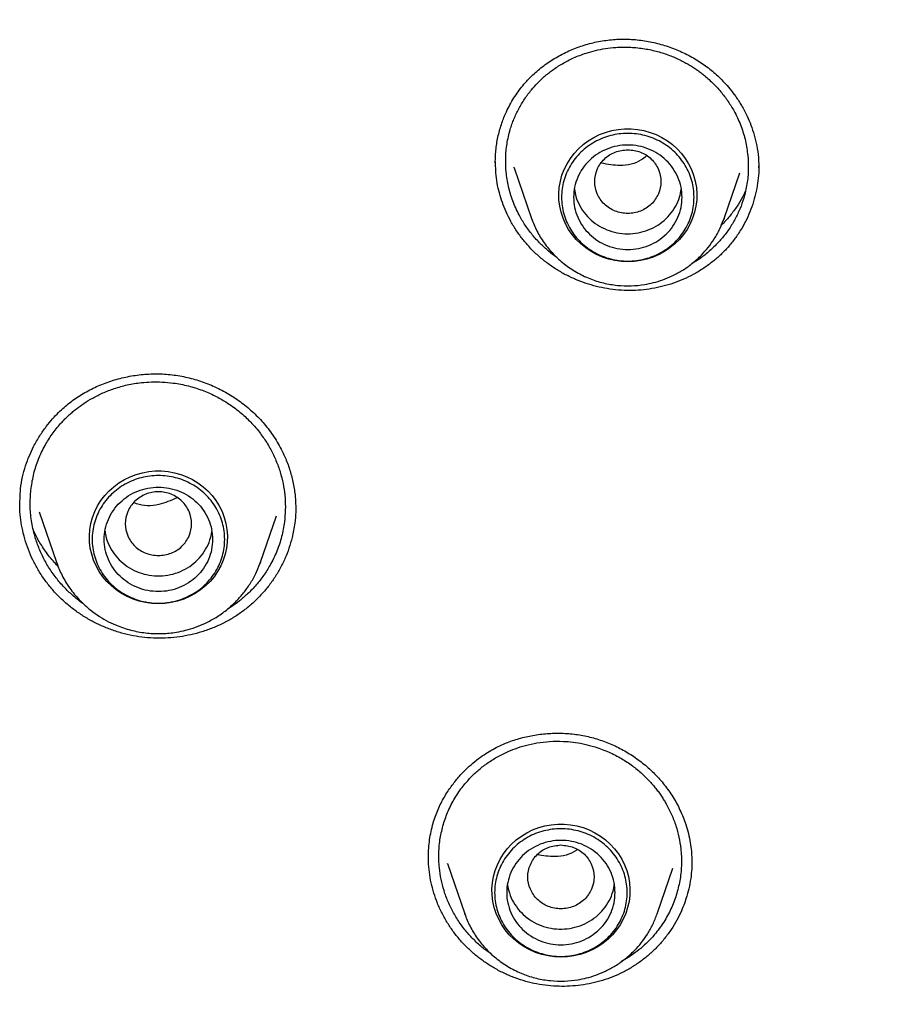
# Model space of a CAD drawing. Header units: millimetres. Extents: x 8 to 866, y 12 to 2084.
# Tile 89 of 100: x 444 to 459, y 1901 to 1917. Entities that reach past the tile are written whole.
import ezdxf

# ---------------------------------------------------------------- set-up
doc = ezdxf.new("R2010")
doc.units = ezdxf.units.MM

msp = doc.modelspace()

# ---------------------------------------------------------------- linework, layer by layer
at = {"color": 7, "linetype": 'Continuous', "lineweight": 30}
for p, q in [((451.986, 1914.618), (451.98, 1914.81)), ((456.347, 1914.877), (456.353, 1914.7)), ((452.294, 1914.704), (452.291, 1914.712)), ((452.291, 1914.703), (452.582, 1913.86)), ((456.351, 1914.725), (456.352, 1914.695)), ((455.776, 1913.86), (456.038, 1914.621)), ((455.767, 1913.838), (455.776, 1913.86)), ((444.084, 1909.126), (444.096, 1909.372)), ((444.404, 1908.99), (444.694, 1908.151)), ((448.079, 1908.151), (448.346, 1908.924)), ((444.694, 1908.151), (444.698, 1908.14)), ((444.697, 1908.14), (444.694, 1908.151)), ((448.069, 1908.127), (448.079, 1908.151)), ((448.079, 1908.151), (448.071, 1908.127)), ((450.87, 1903.25), (450.868, 1903.27)), ((451.183, 1903.148), (451.472, 1902.312)), ((451.188, 1903.141), (451.185, 1903.149)), ((454.665, 1902.312), (454.927, 1903.069)), ((451.475, 1902.303), (451.472, 1902.312))]:
    msp.add_line(p, q, dxfattribs=at)
at = {"color": 7, "linetype": 'Continuous', "lineweight": 30, "flags": 128}
for points in [[(454.179, 1913.143), (454.072, 1913.148), (453.965, 1913.163), (453.861, 1913.187), (453.759, 1913.22), (453.661, 1913.263), (453.568, 1913.314), (453.48, 1913.373), (453.398, 1913.44), (453.323, 1913.514), (453.255, 1913.594), (453.196, 1913.681), (453.145, 1913.772), (453.104, 1913.867), (453.071, 1913.966), (453.049, 1914.067), (453.036, 1914.17), (453.034, 1914.273), (453.041, 1914.376), (453.059, 1914.479), (453.086, 1914.579), (453.123, 1914.676), (453.17, 1914.769), (453.225, 1914.858), (453.288, 1914.941), (453.36, 1915.019), (453.438, 1915.089), (453.523, 1915.152), (453.614, 1915.208), (453.71, 1915.254), (453.81, 1915.292), (453.913, 1915.321), (454.018, 1915.34), (454.125, 1915.35), (454.233, 1915.35), (454.34, 1915.34), (454.445, 1915.321), (454.548, 1915.292), (454.648, 1915.254), (454.744, 1915.208), (454.835, 1915.152), (454.92, 1915.089), (454.999, 1915.019), (455.07, 1914.941), (455.133, 1914.858), (455.189, 1914.769), (455.235, 1914.676), (455.272, 1914.579), (455.299, 1914.479), (455.317, 1914.376), (455.324, 1914.273), (455.322, 1914.17), (455.309, 1914.067), (455.287, 1913.966), (455.255, 1913.867), (455.213, 1913.772), (455.162, 1913.681), (455.103, 1913.594), (455.035, 1913.514), (454.96, 1913.44), (454.878, 1913.373), (454.79, 1913.314), (454.697, 1913.263), (454.599, 1913.22), (454.497, 1913.187), (454.393, 1913.163), (454.286, 1913.148), (454.179, 1913.143)], [(455.776, 1913.86), (455.771, 1913.847), (455.768, 1913.838)], [(446.387, 1907.461), (446.279, 1907.466), (446.173, 1907.481), (446.068, 1907.505), (445.967, 1907.538), (445.869, 1907.581), (445.775, 1907.632), (445.687, 1907.691), (445.605, 1907.758), (445.53, 1907.832), (445.463, 1907.912), (445.403, 1907.998), (445.353, 1908.09), (445.311, 1908.185), (445.279, 1908.284), (445.256, 1908.385), (445.244, 1908.488), (445.241, 1908.591), (445.249, 1908.694), (445.266, 1908.796), (445.294, 1908.897), (445.331, 1908.994), (445.377, 1909.087), (445.432, 1909.176), (445.496, 1909.259), (445.567, 1909.337), (445.646, 1909.407), (445.731, 1909.47), (445.821, 1909.526), (445.917, 1909.572), (446.017, 1909.61), (446.12, 1909.639), (446.226, 1909.658), (446.333, 1909.668), (446.44, 1909.668), (446.547, 1909.658), (446.653, 1909.639), (446.756, 1909.61), (446.856, 1909.572), (446.952, 1909.526), (447.042, 1909.47), (447.127, 1909.407), (447.206, 1909.337), (447.277, 1909.259), (447.341, 1909.176), (447.396, 1909.087), (447.442, 1908.994), (447.479, 1908.897), (447.507, 1908.796), (447.524, 1908.694), (447.532, 1908.591), (447.529, 1908.488), (447.517, 1908.385), (447.494, 1908.284), (447.462, 1908.185), (447.42, 1908.09), (447.37, 1907.998), (447.31, 1907.912), (447.243, 1907.832), (447.168, 1907.758), (447.086, 1907.691), (446.998, 1907.632), (446.904, 1907.581), (446.806, 1907.538), (446.705, 1907.505), (446.6, 1907.481), (446.494, 1907.466), (446.387, 1907.461)], [(453.069, 1901.595), (452.961, 1901.6), (452.855, 1901.614), (452.751, 1901.638), (452.649, 1901.672), (452.551, 1901.714), (452.457, 1901.765), (452.369, 1901.824), (452.288, 1901.891), (452.212, 1901.965), (452.145, 1902.046), (452.086, 1902.132), (452.035, 1902.223), (451.993, 1902.319), (451.961, 1902.417), (451.938, 1902.519), (451.926, 1902.621), (451.923, 1902.725), (451.931, 1902.828), (451.948, 1902.93), (451.976, 1903.03), (452.013, 1903.127), (452.059, 1903.221), (452.114, 1903.31), (452.178, 1903.393), (452.249, 1903.47), (452.328, 1903.541), (452.413, 1903.604), (452.504, 1903.659), (452.599, 1903.706), (452.699, 1903.744), (452.802, 1903.773), (452.908, 1903.792), (453.015, 1903.802), (453.122, 1903.802), (453.229, 1903.792), (453.335, 1903.773), (453.438, 1903.744), (453.538, 1903.706), (453.634, 1903.659), (453.724, 1903.604), (453.81, 1903.541), (453.888, 1903.47), (453.959, 1903.393), (454.023, 1903.31), (454.078, 1903.221), (454.124, 1903.127), (454.161, 1903.03), (454.189, 1902.93), (454.206, 1902.828), (454.214, 1902.725), (454.211, 1902.621), (454.199, 1902.519), (454.176, 1902.417), (454.144, 1902.319), (454.102, 1902.223), (454.052, 1902.132), (453.992, 1902.046), (453.925, 1901.965), (453.85, 1901.891), (453.768, 1901.824), (453.68, 1901.765), (453.586, 1901.714), (453.488, 1901.672), (453.387, 1901.638), (453.282, 1901.614), (453.176, 1901.6), (453.069, 1901.595)]]:
    msp.add_lwpolyline(points, dxfattribs=at)
at = {"color": 7, "linetype": 'Continuous', "lineweight": 30}
for points, knots in [([(469.642, 1893.884), (469.846, 1894.4), (470.303, 1895.55), (470.911, 1897.363), (471.482, 1899.306), (471.965, 1901.253), (472.365, 1903.201), (472.683, 1905.155), (472.921, 1907.117), (473.078, 1909.091), (473.153, 1911.069), (473.147, 1912.969), (473.068, 1914.788), (472.936, 1916.455), (472.786, 1917.763), (472.683, 1918.518), (472.643, 1918.79), (472.632, 1918.865), (472.621, 1918.94), (472.609, 1919.015), (472.598, 1919.09), (472.587, 1919.164), (472.574, 1919.243), (472.559, 1919.34), (472.536, 1919.486), (472.501, 1919.699), (472.453, 1919.986), (472.391, 1920.341), (472.313, 1920.762), (472.217, 1921.258), (472.099, 1921.832), (471.957, 1922.483), (471.787, 1923.206), (471.588, 1923.998), (471.356, 1924.86), (471.143, 1925.593), (470.976, 1926.137), (470.871, 1926.469), (470.777, 1926.76), (470.683, 1927.046), (470.589, 1927.327), (470.454, 1927.723), (470.275, 1928.227), (470.018, 1928.926), (469.726, 1929.681), (469.399, 1930.479), (469.147, 1931.068), (468.97, 1931.467), (468.868, 1931.695), (468.768, 1931.916), (468.669, 1932.131), (468.572, 1932.338), (468.477, 1932.539), (468.128, 1933.27), (467.496, 1934.521), (466.523, 1936.264), (465.479, 1937.969), (464.411, 1939.566), (463.328, 1941.058), (462.286, 1942.394), (461.543, 1943.284), (461.137, 1943.753), (461.037, 1943.868), (460.936, 1943.983), (460.835, 1944.098), (460.734, 1944.213), (460.632, 1944.327), (460.53, 1944.441), (460.376, 1944.611), (460.152, 1944.856), (459.841, 1945.192), (459.475, 1945.579), (459.052, 1946.016), (458.656, 1946.416), (458.398, 1946.668), (458.303, 1946.761)], [0, 0, 0, 0, 0.029043, 0.064708, 0.100077, 0.135149, 0.169925, 0.204405, 0.239073, 0.273739, 0.308405, 0.343071, 0.373577, 0.404082, 0.430927, 0.442739, 0.444065, 0.44539, 0.446716, 0.448042, 0.449368, 0.450694, 0.45202, 0.453527, 0.455865, 0.459767, 0.464866, 0.471162, 0.478654, 0.487343, 0.497704, 0.509374, 0.522351, 0.536635, 0.552227, 0.569126, 0.576622, 0.582044, 0.587382, 0.592638, 0.59781, 0.602899, 0.614566, 0.625771, 0.64187, 0.656909, 0.670888, 0.675357, 0.679706, 0.683935, 0.688043, 0.692032, 0.6959, 0.699648, 0.734315, 0.768981, 0.803647, 0.838313, 0.868818, 0.899323, 0.926166, 0.928803, 0.931439, 0.934076, 0.936712, 0.939349, 0.941985, 0.944622, 0.947258, 0.953869, 0.961762, 0.970938, 0.981397, 0.993139, 1, 1, 1, 1]), ([(451.978, 1914.786), (451.98, 1914.864), (451.985, 1915.017), (452.025, 1915.237), (452.083, 1915.443), (452.168, 1915.653), (452.282, 1915.863), (452.429, 1916.068), (452.596, 1916.247), (452.781, 1916.402), (452.982, 1916.536), (453.198, 1916.647), (453.425, 1916.735), (453.662, 1916.799), (453.905, 1916.835), (454.15, 1916.844), (454.397, 1916.826), (454.64, 1916.781), (454.878, 1916.711), (455.106, 1916.617), (455.286, 1916.52), (455.421, 1916.432), (455.517, 1916.362), (455.608, 1916.288), (455.696, 1916.207), (455.785, 1916.117), (455.878, 1916.01), (455.976, 1915.882), (456.073, 1915.731), (456.157, 1915.571), (456.226, 1915.408), (456.28, 1915.244), (456.324, 1915.066), (456.34, 1914.941), (456.347, 1914.877)], [0, 0, 0, 0, 0.037387, 0.072887, 0.10646, 0.138193, 0.178901, 0.217962, 0.255485, 0.292301, 0.329255, 0.366281, 0.403296, 0.440222, 0.477012, 0.513732, 0.550531, 0.587407, 0.624331, 0.661217, 0.697594, 0.715565, 0.733392, 0.751072, 0.768557, 0.787034, 0.808445, 0.83282, 0.860164, 0.890498, 0.915235, 0.9417, 0.969933, 1, 1, 1, 1]), ([(452.159, 1914.633), (452.155, 1914.711), (452.145, 1914.868), (452.169, 1915.105), (452.211, 1915.292), (452.255, 1915.427), (452.288, 1915.513), (452.325, 1915.599), (452.367, 1915.683), (452.414, 1915.765), (452.465, 1915.846), (452.521, 1915.924), (452.59, 1916.013), (452.679, 1916.112), (452.795, 1916.222), (452.933, 1916.332), (453.095, 1916.437), (453.281, 1916.533), (453.466, 1916.605), (453.644, 1916.654), (453.808, 1916.686), (454.003, 1916.708), (454.222, 1916.71), (454.455, 1916.685), (454.67, 1916.639), (454.836, 1916.585), (454.958, 1916.535), (455.043, 1916.496), (455.123, 1916.455), (455.198, 1916.412), (455.268, 1916.369), (455.334, 1916.324), (455.394, 1916.28), (455.486, 1916.207), (455.605, 1916.1), (455.74, 1915.95), (455.858, 1915.791), (455.969, 1915.605), (456.064, 1915.391), (456.138, 1915.151), (456.16, 1914.988), (456.171, 1914.907)], [0, 0, 0, 0, 0.038281, 0.077319, 0.117115, 0.132243, 0.147476, 0.162816, 0.178263, 0.193815, 0.209474, 0.225238, 0.241108, 0.264615, 0.290665, 0.319252, 0.350374, 0.384023, 0.420195, 0.445716, 0.472353, 0.500105, 0.539259, 0.576145, 0.610767, 0.643133, 0.658475, 0.673254, 0.68747, 0.701124, 0.714217, 0.72675, 0.738721, 0.750133, 0.782625, 0.814751, 0.846515, 0.877921, 0.919232, 0.959922, 1, 1, 1, 1]), ([(454.179, 1915.004), (454.107, 1914.996), (453.964, 1914.98), (453.78, 1914.858), (453.659, 1914.682), (453.614, 1914.474), (453.659, 1914.267), (453.78, 1914.089), (453.964, 1913.973), (454.179, 1913.93), (454.395, 1913.973), (454.578, 1914.089), (454.699, 1914.267), (454.744, 1914.474), (454.699, 1914.682), (454.578, 1914.858), (454.395, 1914.98), (454.251, 1914.996), (454.179, 1915.004)], [0, 0, 0, 0, 0.0625, 0.125, 0.1875, 0.25, 0.3125, 0.375, 0.4375, 0.5, 0.5625, 0.625, 0.6875, 0.75, 0.8125, 0.875, 0.9375, 1, 1, 1, 1]), ([(454.489, 1914.9), (454.461, 1914.876), (454.339, 1914.778), (454.066, 1914.718), (453.844, 1914.76), (453.742, 1914.78)], [0, 0, 0, 0, 0.142839, 0.60792, 1, 1, 1, 1]), ([(456.171, 1914.907), (456.176, 1914.828), (456.185, 1914.671), (456.161, 1914.433), (456.112, 1914.216), (456.044, 1914.024), (455.964, 1913.854), (455.867, 1913.692), (455.754, 1913.541), (455.626, 1913.401), (455.48, 1913.272), (455.355, 1913.176), (455.274, 1913.131), (455.253, 1913.12)], [0, 0, 0, 0, 0.11086, 0.223615, 0.338288, 0.425591, 0.513996, 0.603513, 0.694152, 0.779613, 0.870782, 0.967671, 1, 1, 1, 1]), ([(456.35, 1914.731), (456.351, 1914.708), (456.355, 1914.627), (456.34, 1914.489), (456.313, 1914.314), (456.268, 1914.141), (456.208, 1913.973), (456.135, 1913.811), (456.048, 1913.657), (455.946, 1913.508), (455.832, 1913.37), (455.706, 1913.243), (455.571, 1913.128), (455.424, 1913.023), (455.268, 1912.93), (455.106, 1912.851), (454.938, 1912.785), (454.762, 1912.732), (454.581, 1912.694), (454.398, 1912.67), (454.212, 1912.663), (454.024, 1912.67), (453.838, 1912.694), (453.658, 1912.731), (453.484, 1912.782), (453.312, 1912.847), (453.144, 1912.926), (452.985, 1913.018), (452.832, 1913.124), (452.687, 1913.243), (452.555, 1913.373), (452.436, 1913.511), (452.33, 1913.655), (452.237, 1913.809), (452.158, 1913.967), (452.094, 1914.126), (452.044, 1914.286), (452.007, 1914.45), (451.993, 1914.562), (451.986, 1914.618)], [0, 0, 0, 0, 0.01045, 0.037744, 0.065039, 0.093124, 0.12121, 0.14856, 0.175909, 0.204063, 0.232215, 0.259344, 0.286473, 0.314389, 0.342305, 0.369543, 0.396781, 0.424781, 0.452781, 0.48043, 0.50808, 0.53658, 0.565082, 0.592065, 0.619049, 0.646775, 0.6745, 0.702163, 0.729825, 0.758335, 0.786845, 0.813854, 0.840863, 0.868637, 0.896412, 0.921981, 0.947551, 0.973775, 1, 1, 1, 1]), ([(453.002, 1913.213), (453.001, 1913.214), (452.951, 1913.246), (452.859, 1913.321), (452.722, 1913.445), (452.591, 1913.589), (452.472, 1913.75), (452.361, 1913.937), (452.265, 1914.152), (452.192, 1914.391), (452.17, 1914.553), (452.159, 1914.633)], [0, 0, 0, 0, 0.003058, 0.102247, 0.205651, 0.324385, 0.441378, 0.556627, 0.707528, 0.85532, 1, 1, 1, 1]), ([(453.293, 1914.346), (453.299, 1914.306), (453.315, 1914.21), (453.379, 1914.067), (453.475, 1913.924), (453.6, 1913.803), (453.747, 1913.707), (453.911, 1913.641), (454.085, 1913.606), (454.263, 1913.605), (454.437, 1913.638), (454.601, 1913.702), (454.75, 1913.796), (454.876, 1913.917), (454.975, 1914.059), (455.041, 1914.203), (455.058, 1914.302), (455.066, 1914.344)], [0, 0, 0, 0, 0.049116, 0.118219, 0.187322, 0.256424, 0.325527, 0.39463, 0.463733, 0.532835, 0.601938, 0.671041, 0.740144, 0.809246, 0.878349, 0.947452, 1, 1, 1, 1]), ([(456.127, 1914.307), (456.113, 1914.276), (456.073, 1914.193), (455.993, 1914.061), (455.882, 1913.912), (455.794, 1913.808), (455.739, 1913.758), (455.733, 1913.753)], [0, 0, 0, 0, 0.155653, 0.413145, 0.683334, 0.966328, 1, 1, 1, 1]), ([(452.582, 1913.86), (452.61, 1913.79), (452.665, 1913.649), (452.788, 1913.452), (452.938, 1913.268), (453.118, 1913.103), (453.322, 1912.965), (453.543, 1912.858), (453.772, 1912.786), (454.004, 1912.746), (454.234, 1912.738), (454.435, 1912.758), (454.609, 1912.795), (454.763, 1912.841), (454.923, 1912.908), (455.087, 1912.997), (455.25, 1913.111), (455.394, 1913.241), (455.517, 1913.381), (455.618, 1913.524), (455.705, 1913.677), (455.747, 1913.786), (455.767, 1913.838)], [0, 0, 0, 0, 0.054071, 0.109832, 0.167393, 0.226912, 0.287352, 0.346531, 0.404408, 0.460998, 0.516314, 0.570366, 0.606234, 0.644832, 0.686606, 0.731592, 0.779824, 0.831332, 0.872141, 0.914815, 0.959355, 1, 1, 1, 1]), ([(444.096, 1909.372), (444.106, 1909.438), (444.126, 1909.567), (444.178, 1909.75), (444.24, 1909.919), (444.318, 1910.086), (444.411, 1910.248), (444.518, 1910.401), (444.624, 1910.53), (444.724, 1910.635), (444.819, 1910.724), (444.912, 1910.801), (445.009, 1910.873), (445.111, 1910.939), (445.254, 1911.021), (445.445, 1911.11), (445.686, 1911.193), (445.938, 1911.25), (446.195, 1911.281), (446.453, 1911.284), (446.71, 1911.257), (446.963, 1911.202), (447.208, 1911.12), (447.443, 1911.012), (447.666, 1910.88), (447.872, 1910.725), (448.062, 1910.548), (448.232, 1910.346), (448.382, 1910.12), (448.495, 1909.891), (448.576, 1909.669), (448.629, 1909.459), (448.662, 1909.243), (448.665, 1909.098), (448.667, 1909.025)], [0, 0, 0, 0, 0.030063, 0.058497, 0.085281, 0.110387, 0.141201, 0.168942, 0.19359, 0.215144, 0.233659, 0.251183, 0.268837, 0.28668, 0.304721, 0.341376, 0.378654, 0.416015, 0.453324, 0.490514, 0.527556, 0.564604, 0.601733, 0.638932, 0.676173, 0.713433, 0.750726, 0.78901, 0.828651, 0.869631, 0.90127, 0.933524, 0.966411, 1, 1, 1, 1]), ([(444.273, 1909.383), (444.286, 1909.464), (444.312, 1909.627), (444.392, 1909.866), (444.495, 1910.085), (444.62, 1910.282), (444.727, 1910.417), (444.81, 1910.506), (444.86, 1910.557), (444.913, 1910.606), (444.967, 1910.654), (445.045, 1910.717), (445.152, 1910.795), (445.299, 1910.884), (445.467, 1910.968), (445.658, 1911.042), (445.872, 1911.102), (446.08, 1911.136), (446.274, 1911.149), (446.451, 1911.148), (446.656, 1911.129), (446.881, 1911.086), (447.113, 1911.013), (447.321, 1910.922), (447.486, 1910.829), (447.615, 1910.743), (447.714, 1910.668), (447.803, 1910.592), (447.883, 1910.516), (447.965, 1910.431), (448.063, 1910.315), (448.173, 1910.163), (448.277, 1909.982), (448.36, 1909.795), (448.424, 1909.603), (448.467, 1909.411), (448.491, 1909.217), (448.497, 1909.02), (448.485, 1908.889), (448.478, 1908.822)], [0, 0, 0, 0, 0.038281, 0.077327, 0.117136, 0.151171, 0.185743, 0.196724, 0.207758, 0.218845, 0.229984, 0.241177, 0.26487, 0.291047, 0.319705, 0.35084, 0.384447, 0.420523, 0.445951, 0.472472, 0.500086, 0.538862, 0.575272, 0.609321, 0.641014, 0.660838, 0.679617, 0.697352, 0.714043, 0.729691, 0.750995, 0.783437, 0.815405, 0.846901, 0.877928, 0.908488, 0.938584, 0.96864, 1, 1, 1, 1]), ([(445.156, 1907.451), (445.151, 1907.453), (445.088, 1907.493), (444.981, 1907.583), (444.833, 1907.72), (444.698, 1907.875), (444.575, 1908.046), (444.471, 1908.23), (444.387, 1908.42), (444.317, 1908.634), (444.269, 1908.872), (444.25, 1909.13), (444.265, 1909.299), (444.273, 1909.383)], [0, 0, 0, 0, 0.006838, 0.098813, 0.18387, 0.27504, 0.370915, 0.465299, 0.558186, 0.649576, 0.769057, 0.885866, 1, 1, 1, 1]), ([(446.387, 1908.262), (446.315, 1908.27), (446.171, 1908.287), (445.987, 1908.408), (445.866, 1908.584), (445.822, 1908.792), (445.866, 1909), (445.987, 1909.177), (446.171, 1909.294), (446.387, 1909.337), (446.602, 1909.294), (446.786, 1909.177), (446.907, 1909), (446.951, 1908.792), (446.907, 1908.584), (446.786, 1908.408), (446.602, 1908.287), (446.458, 1908.27), (446.387, 1908.262)], [0, 0, 0, 0, 0.0625, 0.125, 0.1875, 0.25, 0.3125, 0.375, 0.4375, 0.5, 0.5625, 0.625, 0.6875, 0.75, 0.8125, 0.875, 0.9375, 1, 1, 1, 1]), ([(448.651, 1908.802), (448.638, 1908.722), (448.615, 1908.58), (448.556, 1908.384), (448.489, 1908.211), (448.406, 1908.042), (448.308, 1907.881), (448.197, 1907.73), (448.073, 1907.588), (447.936, 1907.455), (447.788, 1907.336), (447.631, 1907.23), (447.466, 1907.138), (447.291, 1907.059), (447.11, 1906.995), (446.926, 1906.946), (446.738, 1906.911), (446.546, 1906.892), (446.352, 1906.888), (446.158, 1906.9), (445.965, 1906.929), (445.772, 1906.974), (445.586, 1907.035), (445.409, 1907.109), (445.24, 1907.196), (445.078, 1907.296), (444.923, 1907.41), (444.778, 1907.536), (444.644, 1907.675), (444.521, 1907.825), (444.412, 1907.985), (444.32, 1908.149), (444.242, 1908.319), (444.179, 1908.495), (444.131, 1908.675), (444.1, 1908.855), (444.084, 1909.01), (444.085, 1909.106), (444.085, 1909.142)], [0, 0, 0, 0, 0.036689, 0.064225, 0.091761, 0.120094, 0.148426, 0.176046, 0.203665, 0.232093, 0.260521, 0.287955, 0.31539, 0.343628, 0.371866, 0.399279, 0.426691, 0.454866, 0.483041, 0.510943, 0.538845, 0.567612, 0.596379, 0.623534, 0.650689, 0.678587, 0.706486, 0.734386, 0.762286, 0.791039, 0.819793, 0.847047, 0.874302, 0.902329, 0.930357, 0.957191, 0.984025, 1, 1, 1, 1]), ([(446.692, 1909.22), (446.595, 1909.178), (446.387, 1909.087), (446.12, 1909.078), (445.994, 1909.135), (445.98, 1909.141)], [0, 0, 0, 0, 0.438807, 0.935766, 1, 1, 1, 1]), ([(448.665, 1909.064), (448.666, 1909.038), (448.667, 1908.95), (448.658, 1908.863), (448.651, 1908.802)], [0, 0, 0, 0, 0.296133, 1, 1, 1, 1]), ([(448.478, 1908.822), (448.465, 1908.74), (448.438, 1908.574), (448.356, 1908.331), (448.253, 1908.117), (448.136, 1907.931), (448.011, 1907.772), (447.876, 1907.631), (447.735, 1907.51), (447.622, 1907.425), (447.552, 1907.385), (447.533, 1907.373)], [0, 0, 0, 0, 0.140644, 0.283828, 0.429573, 0.540608, 0.653105, 0.767072, 0.866361, 0.963166, 1, 1, 1, 1]), ([(444.718, 1908.089), (444.69, 1908.117), (444.607, 1908.201), (444.494, 1908.355), (444.386, 1908.525), (444.335, 1908.634), (444.314, 1908.679)], [0, 0, 0, 0, 0.15944, 0.483589, 0.787194, 1, 1, 1, 1]), ([(445.5, 1908.666), (445.505, 1908.63), (445.519, 1908.538), (445.579, 1908.398), (445.673, 1908.254), (445.796, 1908.13), (445.942, 1908.032), (446.104, 1907.963), (446.277, 1907.926), (446.455, 1907.922), (446.63, 1907.951), (446.795, 1908.013), (446.945, 1908.105), (447.074, 1908.223), (447.175, 1908.364), (447.245, 1908.511), (447.265, 1908.613), (447.273, 1908.66)], [0, 0, 0, 0, 0.043912, 0.113041, 0.18217, 0.251299, 0.320428, 0.389557, 0.458686, 0.527815, 0.596944, 0.666073, 0.735202, 0.804331, 0.87346, 0.942589, 1, 1, 1, 1]), ([(444.698, 1908.14), (444.726, 1908.07), (444.784, 1907.924), (444.911, 1907.718), (445.071, 1907.523), (445.24, 1907.368), (445.406, 1907.25), (445.557, 1907.163), (445.74, 1907.08), (445.955, 1907.012), (446.201, 1906.97), (446.446, 1906.962), (446.658, 1906.983), (446.843, 1907.022), (447.006, 1907.071), (447.176, 1907.142), (447.35, 1907.236), (447.523, 1907.358), (447.675, 1907.496), (447.805, 1907.643), (447.912, 1907.795), (448.004, 1907.957), (448.048, 1908.072), (448.069, 1908.127)], [0, 0, 0, 0, 0.051513, 0.107425, 0.165174, 0.224901, 0.265475, 0.305508, 0.344956, 0.403011, 0.459773, 0.515253, 0.569462, 0.605431, 0.644139, 0.686031, 0.73114, 0.779497, 0.831131, 0.872034, 0.9148, 0.959431, 1, 1, 1, 1]), ([(450.946, 1903.817), (450.972, 1903.895), (451.022, 1904.045), (451.127, 1904.249), (451.242, 1904.426), (451.363, 1904.578), (451.483, 1904.706), (451.606, 1904.817), (451.727, 1904.912), (451.848, 1904.993), (451.965, 1905.06), (452.086, 1905.119), (452.24, 1905.183), (452.432, 1905.243), (452.662, 1905.29), (452.899, 1905.314), (453.138, 1905.313), (453.376, 1905.288), (453.609, 1905.238), (453.835, 1905.163), (454.051, 1905.064), (454.257, 1904.943), (454.45, 1904.801), (454.628, 1904.639), (454.789, 1904.457), (454.931, 1904.257), (455.051, 1904.036), (455.133, 1903.829), (455.186, 1903.646), (455.217, 1903.496), (455.235, 1903.357), (455.242, 1903.237), (455.242, 1903.165), (455.242, 1903.133)], [0, 0, 0, 0, 0.040403, 0.077957, 0.112608, 0.144293, 0.172969, 0.198611, 0.225374, 0.247908, 0.269287, 0.29087, 0.312732, 0.349777, 0.387529, 0.425472, 0.463388, 0.501208, 0.538889, 0.576491, 0.614166, 0.651915, 0.689908, 0.72825, 0.766925, 0.806068, 0.846486, 0.888147, 0.913776, 0.939529, 0.962723, 0.982857, 1, 1, 1, 1]), ([(451.118, 1903.8), (451.143, 1903.874), (451.193, 1904.024), (451.304, 1904.237), (451.413, 1904.396), (451.505, 1904.507), (451.569, 1904.576), (451.636, 1904.642), (451.707, 1904.706), (451.782, 1904.767), (451.86, 1904.824), (451.942, 1904.878), (452.041, 1904.936), (452.162, 1904.997), (452.313, 1905.059), (452.483, 1905.113), (452.675, 1905.155), (452.886, 1905.18), (453.087, 1905.181), (453.273, 1905.166), (453.439, 1905.138), (453.631, 1905.09), (453.838, 1905.015), (454.047, 1904.911), (454.232, 1904.792), (454.367, 1904.684), (454.464, 1904.595), (454.529, 1904.529), (454.589, 1904.463), (454.643, 1904.397), (454.693, 1904.332), (454.738, 1904.267), (454.778, 1904.204), (454.837, 1904.104), (454.908, 1903.963), (454.979, 1903.777), (455.03, 1903.587), (455.065, 1903.375), (455.074, 1903.142), (455.054, 1902.892), (455.013, 1902.732), (454.993, 1902.653)], [0, 0, 0, 0, 0.038281, 0.077319, 0.117115, 0.132243, 0.147476, 0.162816, 0.178263, 0.193815, 0.209474, 0.225238, 0.241108, 0.264615, 0.290665, 0.319252, 0.350374, 0.384023, 0.420195, 0.445716, 0.472353, 0.500105, 0.539259, 0.576145, 0.610767, 0.643133, 0.658475, 0.673254, 0.68747, 0.701124, 0.714217, 0.72675, 0.738721, 0.750133, 0.782625, 0.814751, 0.846515, 0.877921, 0.919232, 0.959922, 1, 1, 1, 1]), ([(450.868, 1903.266), (450.872, 1903.359), (450.879, 1903.546), (450.924, 1903.726), (450.946, 1903.817)], [0, 0, 0, 0, 0.4983, 1, 1, 1, 1]), ([(451.924, 1901.639), (451.887, 1901.663), (451.794, 1901.724), (451.66, 1901.843), (451.52, 1901.989), (451.393, 1902.151), (451.284, 1902.325), (451.194, 1902.508), (451.125, 1902.696), (451.076, 1902.885), (451.044, 1903.096), (451.037, 1903.325), (451.058, 1903.568), (451.098, 1903.724), (451.118, 1903.8)], [0, 0, 0, 0, 0.052268, 0.13275, 0.213293, 0.295687, 0.379317, 0.461613, 0.542571, 0.622188, 0.700461, 0.802702, 0.902549, 1, 1, 1, 1]), ([(453.069, 1903.456), (452.997, 1903.448), (452.853, 1903.431), (452.669, 1903.31), (452.548, 1903.134), (452.504, 1902.926), (452.548, 1902.718), (452.669, 1902.541), (452.853, 1902.424), (453.069, 1902.382), (453.284, 1902.424), (453.468, 1902.541), (453.589, 1902.718), (453.633, 1902.926), (453.589, 1903.134), (453.468, 1903.31), (453.284, 1903.431), (453.14, 1903.448), (453.069, 1903.456)], [0, 0, 0, 0, 0.0625, 0.125, 0.1875, 0.25, 0.3125, 0.375, 0.4375, 0.5, 0.5625, 0.625, 0.6875, 0.75, 0.8125, 0.875, 0.9375, 1, 1, 1, 1]), ([(453.337, 1903.378), (453.332, 1903.374), (453.233, 1903.294), (452.991, 1903.243), (452.772, 1903.278), (452.674, 1903.293)], [0, 0, 0, 0, 0.030627, 0.565212, 1, 1, 1, 1]), ([(455.16, 1902.607), (455.132, 1902.525), (455.086, 1902.387), (454.994, 1902.204), (454.902, 1902.051), (454.795, 1901.906), (454.676, 1901.769), (454.546, 1901.645), (454.406, 1901.531), (454.255, 1901.428), (454.095, 1901.339), (453.93, 1901.265), (453.759, 1901.204), (453.582, 1901.158), (453.401, 1901.126), (453.219, 1901.109), (453.036, 1901.106), (452.851, 1901.118), (452.666, 1901.145), (452.485, 1901.188), (452.308, 1901.245), (452.134, 1901.318), (451.968, 1901.405), (451.813, 1901.503), (451.668, 1901.611), (451.531, 1901.732), (451.403, 1901.864), (451.288, 1902.006), (451.184, 1902.158), (451.093, 1902.32), (451.017, 1902.487), (450.957, 1902.657), (450.912, 1902.828), (450.882, 1903.005), (450.868, 1903.153), (450.869, 1903.241), (450.869, 1903.269)], [0, 0, 0, 0, 0.042859, 0.071917, 0.100976, 0.130876, 0.160776, 0.189893, 0.21901, 0.248983, 0.278954, 0.307836, 0.336719, 0.366438, 0.396158, 0.425156, 0.454154, 0.483964, 0.513773, 0.543209, 0.572646, 0.602988, 0.633331, 0.662058, 0.690785, 0.720303, 0.74982, 0.779271, 0.80872, 0.839072, 0.869425, 0.898179, 0.926933, 0.956502, 0.986072, 1, 1, 1, 1]), ([(455.241, 1903.184), (455.241, 1903.157), (455.243, 1903.075), (455.23, 1902.937), (455.204, 1902.771), (455.174, 1902.662), (455.16, 1902.607)], [0, 0, 0, 0, 0.137968, 0.420485, 0.710244, 1, 1, 1, 1]), ([(452.182, 1902.794), (452.19, 1902.749), (452.209, 1902.648), (452.278, 1902.501), (452.378, 1902.361), (452.506, 1902.242), (452.655, 1902.149), (452.821, 1902.086), (452.995, 1902.056), (453.173, 1902.059), (453.346, 1902.095), (453.509, 1902.163), (453.655, 1902.261), (453.779, 1902.384), (453.874, 1902.528), (453.935, 1902.669), (453.949, 1902.762), (453.955, 1902.799)], [0, 0, 0, 0, 0.055893, 0.12501, 0.194128, 0.263245, 0.332362, 0.40148, 0.470597, 0.539714, 0.608831, 0.677949, 0.747066, 0.816183, 0.885301, 0.954418, 1, 1, 1, 1]), ([(454.993, 1902.653), (454.967, 1902.575), (454.914, 1902.419), (454.795, 1902.197), (454.667, 1902.016), (454.539, 1901.873), (454.424, 1901.763), (454.305, 1901.668), (454.188, 1901.587), (454.112, 1901.543), (454.075, 1901.522)], [0, 0, 0, 0, 0.165072, 0.333656, 0.505787, 0.610835, 0.717183, 0.82484, 0.915815, 1, 1, 1, 1]), ([(451.472, 1902.311), (451.499, 1902.242), (451.555, 1902.1), (451.677, 1901.904), (451.828, 1901.719), (452.008, 1901.555), (452.211, 1901.416), (452.432, 1901.31), (452.661, 1901.237), (452.894, 1901.198), (453.124, 1901.19), (453.324, 1901.21), (453.498, 1901.246), (453.652, 1901.293), (453.812, 1901.359), (453.976, 1901.448), (454.14, 1901.563), (454.284, 1901.693), (454.406, 1901.832), (454.508, 1901.976), (454.598, 1902.136), (454.643, 1902.252), (454.665, 1902.311)], [0, 0, 0, 0, 0.053762, 0.109203, 0.166435, 0.225613, 0.285707, 0.344547, 0.402093, 0.458359, 0.513358, 0.567101, 0.602763, 0.64114, 0.682675, 0.727404, 0.775359, 0.826573, 0.867148, 0.909578, 0.953863, 1, 1, 1, 1])]:
    msp.add_open_spline(points, degree=3, knots=knots, dxfattribs=at)
for points in [[(455.279, 1914.214), (455.277, 1914.168), (455.274, 1914.075), (455.244, 1913.939), (455.198, 1913.807), (455.134, 1913.682), (455.054, 1913.567), (454.959, 1913.462), (454.851, 1913.371), (454.731, 1913.293), (454.601, 1913.232), (454.465, 1913.187), (454.323, 1913.16), (454.179, 1913.151), (454.035, 1913.16), (453.894, 1913.187), (453.757, 1913.232), (453.628, 1913.293), (453.508, 1913.371), (453.399, 1913.462), (453.304, 1913.567), (453.224, 1913.682), (453.16, 1913.807), (453.114, 1913.939), (453.085, 1914.075), (453.076, 1914.214), (453.085, 1914.353), (453.114, 1914.489), (453.16, 1914.621), (453.224, 1914.745), (453.304, 1914.861), (453.399, 1914.966), (453.508, 1915.057), (453.628, 1915.135), (453.757, 1915.196), (453.894, 1915.241), (454.035, 1915.268), (454.179, 1915.277), (454.323, 1915.268), (454.465, 1915.241), (454.601, 1915.196), (454.731, 1915.135), (454.851, 1915.057), (454.959, 1914.966), (455.054, 1914.861), (455.134, 1914.745), (455.198, 1914.621), (455.244, 1914.489), (455.274, 1914.353), (455.277, 1914.26), (455.279, 1914.214)], [(455.079, 1914.214), (455.076, 1914.157), (455.069, 1914.044), (455.016, 1913.88), (454.932, 1913.729), (454.82, 1913.597), (454.682, 1913.488), (454.526, 1913.407), (454.356, 1913.358), (454.179, 1913.341), (454.002, 1913.358), (453.832, 1913.407), (453.676, 1913.488), (453.539, 1913.597), (453.426, 1913.729), (453.342, 1913.88), (453.291, 1914.044), (453.273, 1914.214), (453.291, 1914.384), (453.342, 1914.548), (453.426, 1914.699), (453.539, 1914.831), (453.676, 1914.94), (453.832, 1915.02), (454.002, 1915.07), (454.179, 1915.087), (454.356, 1915.07), (454.526, 1915.02), (454.682, 1914.94), (454.82, 1914.831), (454.932, 1914.699), (455.016, 1914.548), (455.069, 1914.384), (455.076, 1914.271), (455.079, 1914.214)], [(447.487, 1908.532), (447.485, 1908.486), (447.481, 1908.393), (447.452, 1908.257), (447.406, 1908.125), (447.342, 1908), (447.262, 1907.885), (447.167, 1907.78), (447.058, 1907.688), (446.938, 1907.611), (446.809, 1907.55), (446.672, 1907.505), (446.53, 1907.478), (446.387, 1907.469), (446.243, 1907.478), (446.101, 1907.505), (445.964, 1907.55), (445.835, 1907.611), (445.715, 1907.688), (445.606, 1907.78), (445.511, 1907.885), (445.431, 1908), (445.367, 1908.125), (445.321, 1908.257), (445.293, 1908.393), (445.283, 1908.532), (445.293, 1908.671), (445.321, 1908.807), (445.367, 1908.939), (445.431, 1909.063), (445.511, 1909.179), (445.606, 1909.283), (445.715, 1909.375), (445.835, 1909.452), (445.964, 1909.514), (446.101, 1909.559), (446.243, 1909.586), (446.387, 1909.595), (446.53, 1909.586), (446.672, 1909.559), (446.809, 1909.514), (446.938, 1909.452), (447.058, 1909.375), (447.167, 1909.283), (447.262, 1909.179), (447.342, 1909.063), (447.406, 1908.939), (447.452, 1908.807), (447.481, 1908.671), (447.485, 1908.578), (447.487, 1908.532)], [(447.287, 1908.532), (447.283, 1908.589), (447.276, 1908.702), (447.223, 1908.866), (447.14, 1909.017), (447.027, 1909.149), (446.89, 1909.258), (446.733, 1909.338), (446.563, 1909.388), (446.387, 1909.405), (446.21, 1909.388), (446.04, 1909.338), (445.883, 1909.258), (445.746, 1909.149), (445.633, 1909.017), (445.55, 1908.866), (445.498, 1908.702), (445.481, 1908.532), (445.498, 1908.362), (445.55, 1908.198), (445.633, 1908.047), (445.746, 1907.915), (445.883, 1907.806), (446.04, 1907.725), (446.21, 1907.676), (446.387, 1907.659), (446.563, 1907.676), (446.733, 1907.725), (446.89, 1907.806), (447.027, 1907.915), (447.14, 1908.047), (447.223, 1908.198), (447.276, 1908.362), (447.283, 1908.475), (447.287, 1908.532)], [(454.169, 1902.666), (454.167, 1902.619), (454.163, 1902.527), (454.134, 1902.39), (454.088, 1902.259), (454.024, 1902.134), (453.944, 1902.018), (453.849, 1901.914), (453.74, 1901.822), (453.62, 1901.745), (453.491, 1901.683), (453.354, 1901.639), (453.213, 1901.612), (453.069, 1901.602), (452.925, 1901.612), (452.783, 1901.639), (452.646, 1901.683), (452.517, 1901.745), (452.397, 1901.822), (452.289, 1901.914), (452.193, 1902.018), (452.113, 1902.134), (452.049, 1902.259), (452.003, 1902.39), (451.975, 1902.527), (451.965, 1902.666), (451.975, 1902.804), (452.003, 1902.941), (452.049, 1903.072), (452.113, 1903.197), (452.193, 1903.313), (452.289, 1903.417), (452.397, 1903.509), (452.517, 1903.586), (452.646, 1903.648), (452.783, 1903.692), (452.925, 1903.719), (453.069, 1903.729), (453.213, 1903.719), (453.354, 1903.692), (453.491, 1903.648), (453.62, 1903.586), (453.74, 1903.509), (453.849, 1903.417), (453.944, 1903.313), (454.024, 1903.197), (454.088, 1903.072), (454.134, 1902.941), (454.163, 1902.804), (454.167, 1902.712), (454.169, 1902.666)], [(453.969, 1902.666), (453.965, 1902.609), (453.959, 1902.495), (453.905, 1902.331), (453.822, 1902.181), (453.709, 1902.048), (453.572, 1901.94), (453.415, 1901.859), (453.245, 1901.809), (453.069, 1901.793), (452.892, 1901.809), (452.722, 1901.859), (452.565, 1901.94), (452.428, 1902.048), (452.315, 1902.181), (452.232, 1902.331), (452.18, 1902.495), (452.163, 1902.666), (452.18, 1902.836), (452.232, 1903), (452.315, 1903.15), (452.428, 1903.283), (452.565, 1903.391), (452.722, 1903.472), (452.892, 1903.522), (453.069, 1903.538), (453.245, 1903.522), (453.415, 1903.472), (453.572, 1903.391), (453.709, 1903.283), (453.822, 1903.15), (453.905, 1903), (453.959, 1902.836), (453.965, 1902.722), (453.969, 1902.666)]]:
    msp.add_open_spline(points, degree=3, dxfattribs=at)

doc.saveas('drawing.dxf')
